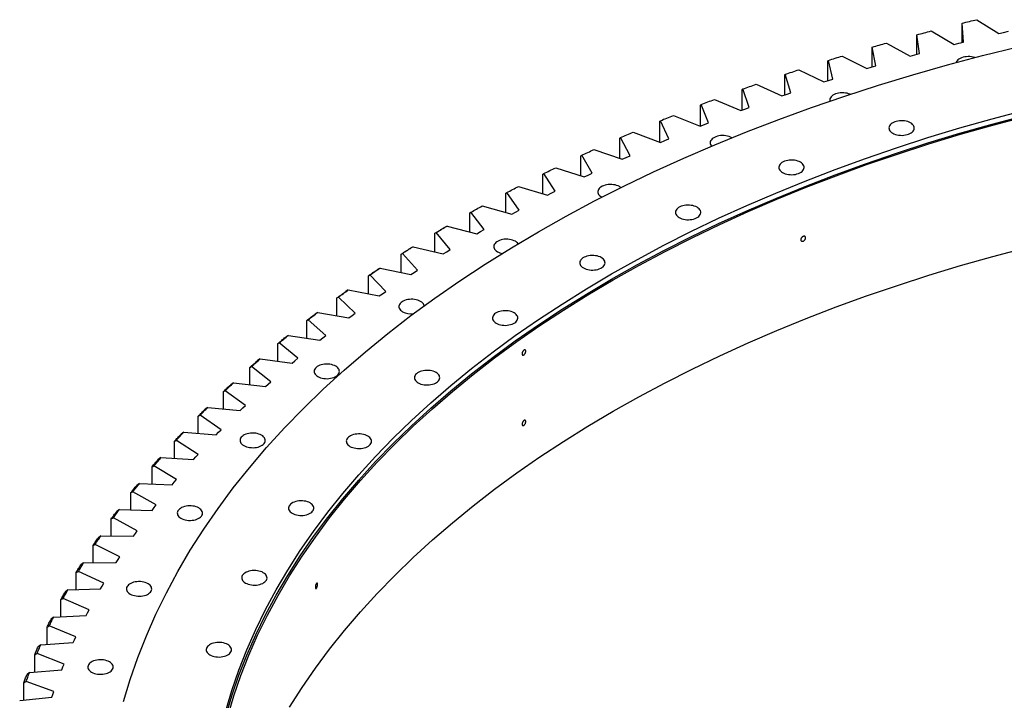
# Model space of a CAD drawing. Header units: millimetres. Extents: x -1195 to 24203, y 99347 to 119172.
# Tile 12 of 19: x 12813 to 14331, y 109501 to 110551. Entities that reach past the tile are written whole.
import ezdxf

# ---------------------------------------------------------------- set-up
doc = ezdxf.new("R2010")
doc.units = ezdxf.units.MM
doc.header["$LTSCALE"] = 100

msp = doc.modelspace()

# ---------------------------------------------------------------- linework, layer by layer
at = {"color": 7, "linetype": 'Continuous', "lineweight": 25}
for p, q in [((14288.7, 110550.8), (14323, 110529.5)), ((14266.1, 110544.6), (14266.3, 110545.4)), ((14266.1, 110515.7), (14266.1, 110544.6)), ((14268.5, 110516.3), (14266.3, 110545.4)), ((14196.2, 110526.7), (14196.5, 110527.5)), ((14196.2, 110497.4), (14196.2, 110526.7)), ((14200.3, 110498.5), (14196.5, 110527.5)), ((14218.7, 110533.4), (14254.1, 110512.7)), ((14323, 110529.5), (14330.3, 110531.2)), ((14330.3, 110531.2), (14337.7, 110532.9)), ((14127.3, 110507.6), (14127.7, 110508.4)), ((14127.3, 110477.8), (14127.3, 110507.6)), ((14133.1, 110479.5), (14127.7, 110508.4)), ((14149.6, 110514.7), (14186.1, 110494.6)), ((14254.1, 110512.7), (14261.3, 110514.5)), ((14261.3, 110514.5), (14268.5, 110516.3)), ((14081.5, 110494.7), (14119.1, 110475.4)), ((14186.1, 110494.6), (14193.2, 110496.6)), ((14193.2, 110496.6), (14200.3, 110498.5)), ((14014.5, 110473.6), (14053.2, 110454.9)), ((14059.4, 110487.3), (14060, 110488.1)), ((14059.4, 110456.9), (14059.4, 110487.3)), ((14067, 110459.3), (14060, 110488.1)), ((14119.1, 110475.4), (14126.1, 110477.5)), ((14126.1, 110477.5), (14133.1, 110479.5)), ((13992.7, 110465.8), (13993.4, 110466.6)), ((13992.7, 110434.8), (13992.7, 110465.8)), ((14001.9, 110437.9), (13993.4, 110466.6)), ((14060, 110457.1), (14067, 110459.3)), ((13927.2, 110443), (13928, 110443.9)), ((13927.2, 110411.4), (13927.2, 110443)), ((13938.1, 110415.4), (13928, 110443.9)), ((13948.8, 110451.3), (13988.4, 110433.3)), ((14053.2, 110454.9), (14060, 110457.1)), ((13988.4, 110433.3), (13995.1, 110435.6)), ((13995.1, 110435.6), (14001.9, 110437.9)), ((13862.9, 110419.2), (13863.9, 110420)), ((13862.9, 110386.8), (13862.9, 110419.2)), ((13875.4, 110391.7), (13863.9, 110420)), ((13884.2, 110427.8), (13924.8, 110410.5)), ((13924.8, 110410.5), (13931.4, 110413)), ((13931.4, 110413), (13938.1, 110415.4)), ((13821, 110403.1), (13862.4, 110386.6)), ((13800, 110394.1), (13801.1, 110395)), ((13800, 110362.1), (13800, 110394.1)), ((13814.1, 110366.9), (13801.1, 110395)), ((13862.4, 110386.6), (13868.9, 110389.2)), ((13868.9, 110389.2), (13875.4, 110391.7)), ((13738.4, 110368), (13739.6, 110368.9)), ((13738.4, 110336.6), (13738.4, 110368)), ((13754.2, 110341), (13739.6, 110368.9)), ((13759.1, 110377.3), (13801.4, 110361.6)), ((13801.4, 110361.6), (13807.8, 110364.3)), ((13807.8, 110364.3), (13814.1, 110366.9)), ((13678.3, 110340.7), (13679.6, 110341.7)), ((13678.3, 110310), (13678.3, 110340.7)), ((13695.7, 110314.1), (13679.6, 110341.7)), ((13698.6, 110350.5), (13741.8, 110335.5)), ((13741.8, 110335.5), (13748, 110338.3)), ((13748, 110338.3), (13754.2, 110341)), ((13639.6, 110322.5), (13683.6, 110308.3)), ((13619.6, 110312.4), (13621.1, 110313.4)), ((13619.6, 110282.3), (13619.6, 110312.4)), ((13638.7, 110286.1), (13621.1, 110313.4)), ((13683.6, 110308.3), (13689.6, 110311.2)), ((13689.6, 110311.2), (13695.7, 110314.1)), ((13582.1, 110293.5), (13626.8, 110280.1)), ((13562.5, 110283.1), (13564.1, 110284.1)), ((13562.5, 110253.4), (13562.5, 110283.1)), ((13583.2, 110257.1), (13564.1, 110284.1)), ((13626.8, 110280.1), (13632.7, 110283.1)), ((13632.7, 110283.1), (13638.7, 110286.1)), ((13710.2, 110277.4), (13710.9, 110277)), ((13526.3, 110263.5), (13571.7, 110250.9)), ((13507.1, 110252.7), (13508.8, 110253.7)), ((13507.1, 110223.5), (13507.1, 110252.7)), ((13529.2, 110227.1), (13508.8, 110253.7)), ((13571.7, 110250.9), (13577.4, 110254)), ((13577.4, 110254), (13583.2, 110257.1)), ((13472, 110232.5), (13468.1, 110230.3)), ((13472, 110232.5), (13518.1, 110220.7)), ((13453.2, 110221.4), (13455.1, 110222.4)), ((13453.2, 110192.6), (13453.2, 110221.4)), ((13477, 110196.2), (13455.1, 110222.4)), ((13518.1, 110220.7), (13523.6, 110223.9)), ((13523.6, 110223.9), (13529.2, 110227.1)), ((13419.5, 110200.6), (13415.5, 110198.2)), ((13419.5, 110200.6), (13466.2, 110189.6)), ((13401.1, 110189.1), (13403.1, 110190.2)), ((13401.1, 110160.7), (13401.1, 110189.1)), ((13426.4, 110164.4), (13403.1, 110190.2)), ((13466.2, 110189.6), (13471.5, 110192.9)), ((13471.5, 110192.9), (13477, 110196.2)), ((13350.8, 110155.9), (13352.9, 110157)), ((13350.8, 110127.9), (13350.8, 110155.9)), ((13377.5, 110131.6), (13352.9, 110157)), ((13368.7, 110167.7), (13364.7, 110165.3)), ((13368.7, 110167.7), (13416, 110157.6)), ((13416, 110157.6), (13421.1, 110161)), ((13421.1, 110161), (13426.4, 110164.4)), ((13319.7, 110133.9), (13315.7, 110131.4)), ((13319.7, 110133.9), (13367.5, 110124.6)), ((13367.5, 110124.6), (13372.5, 110128.1)), ((13372.5, 110128.1), (13377.5, 110131.6)), ((13302.3, 110121.8), (13304.5, 110123)), ((13302.3, 110094.1), (13302.3, 110121.8)), ((13330.5, 110098), (13304.5, 110123)), ((13272.6, 110099.3), (13268.5, 110096.7)), ((13272.6, 110099.3), (13320.8, 110090.8)), ((13320.8, 110090.8), (13325.6, 110094.4)), ((13325.6, 110094.4), (13330.5, 110098)), ((13255.6, 110086.8), (13257.9, 110088)), ((13255.6, 110059.4), (13255.6, 110086.8)), ((13285.3, 110063.6), (13257.9, 110088)), ((13227.3, 110063.8), (13223.2, 110061.2)), ((13227.3, 110063.8), (13276, 110056.2)), ((13280.6, 110059.9), (13285.3, 110063.6)), ((13210.9, 110051.1), (13213.3, 110052.3)), ((13210.9, 110023.9), (13210.9, 110051.1)), ((13241.9, 110028.4), (13213.3, 110052.3)), ((13276, 110056.2), (13280.6, 110059.9)), ((13184, 110027.5), (13179.8, 110024.8)), ((13184, 110027.5), (13233, 110020.9)), ((13233, 110020.9), (13237.5, 110024.6)), ((13237.5, 110024.6), (13241.9, 110028.4)), ((13168, 110014.5), (13170.6, 110015.8)), ((13168, 109987.5), (13168, 110014.5)), ((13200.5, 109992.4), (13170.6, 110015.8)), ((13142.6, 109990.5), (13138.4, 109987.7)), ((13142.6, 109990.5), (13192, 109984.7)), ((13192, 109984.7), (13196.2, 109988.6)), ((13196.2, 109988.6), (13200.5, 109992.4)), ((13127.2, 109977.2), (13129.9, 109978.5)), ((13127.2, 109950.4), (13127.2, 109977.2)), ((13161, 109955.7), (13129.9, 109978.5)), ((13103.3, 109952.7), (13099.1, 109949.9)), ((13103.3, 109952.7), (13153, 109947.8)), ((13153, 109947.8), (13157, 109951.8)), ((13157, 109951.8), (13161, 109955.7)), ((13088.4, 109939.2), (13091.2, 109940.6)), ((13088.4, 109912.5), (13088.4, 109939.2)), ((13123.6, 109918.3), (13091.2, 109940.6)), ((13066, 109914.3), (13061.8, 109911.4)), ((13066, 109914.3), (13115.9, 109910.3)), ((13115.9, 109910.3), (13119.7, 109914.3)), ((13119.7, 109914.3), (13123.6, 109918.3)), ((13051.7, 109900.5), (13054.6, 109901.9)), ((13051.7, 109873.9), (13051.7, 109900.5)), ((13088.1, 109880.2), (13054.6, 109901.9)), ((13030.8, 109875.2), (13026.6, 109872.2)), ((13030.8, 109875.2), (13080.9, 109872.1)), ((13080.9, 109872.1), (13084.5, 109876.2)), ((13084.5, 109876.2), (13088.1, 109880.2)), ((13017.1, 109861.1), (13020, 109862.6)), ((13017.1, 109834.7), (13017.1, 109861.1)), ((13054.8, 109841.5), (13020, 109862.6)), ((13048, 109833.3), (13051.4, 109837.4)), ((13051.4, 109837.4), (13054.8, 109841.5)), ((12984.6, 109821.2), (12987.7, 109822.7)), ((12984.6, 109794.8), (12984.6, 109821.2)), ((13023.5, 109802.3), (12987.7, 109822.7)), ((12997.7, 109835.5), (12993.5, 109832.4)), ((12997.7, 109835.5), (13048, 109833.3)), ((12966.8, 109795.2), (12962.6, 109792.1)), ((12966.8, 109795.2), (13017.2, 109793.9)), ((13017.2, 109793.9), (13020.3, 109798.1)), ((13020.3, 109798.1), (13023.5, 109802.3)), ((12954.3, 109780.7), (12957.4, 109782.3)), ((12954.3, 109754.3), (12954.3, 109780.7)), ((12994.4, 109762.5), (12957.4, 109782.3)), ((12991.4, 109758.2), (12994.4, 109762.5)), ((12938.1, 109754.4), (12933.8, 109751.2)), ((12938.1, 109754.4), (12988.5, 109754)), ((12988.5, 109754), (12991.4, 109758.2)), ((12926.2, 109739.6), (12929.4, 109741.3)), ((12926.2, 109713.2), (12926.2, 109739.6)), ((12967.4, 109722.2), (12929.4, 109741.3)), ((12962, 109713.6), (12964.6, 109717.9)), ((12964.6, 109717.9), (12967.4, 109722.2)), ((12900.3, 109698.1), (12903.6, 109699.8)), ((12942.6, 109681.4), (12903.6, 109699.8)), ((12911.6, 109713.1), (12907.3, 109709.8)), ((12911.6, 109713.1), (12962, 109713.6)), ((12900.3, 109671.7), (12900.3, 109698.1)), ((12887.3, 109671.3), (12883, 109667.9)), ((12887.3, 109671.3), (12937.6, 109672.7)), ((12937.6, 109672.7), (12940.1, 109677.1)), ((12940.1, 109677.1), (12942.6, 109681.4)), ((12876.6, 109656.2), (12880, 109657.9)), ((12876.6, 109629.7), (12876.6, 109656.2)), ((12920, 109640.2), (12880, 109657.9)), ((12917.7, 109635.8), (12920, 109640.2)), ((12865.3, 109629.1), (12861, 109625.7)), ((12865.3, 109629.1), (12915.5, 109631.5)), ((12915.5, 109631.5), (12917.7, 109635.8)), ((12855.3, 109613.8), (12858.7, 109615.6)), ((12855.3, 109587.2), (12855.3, 109613.8)), ((12899.6, 109598.6), (12858.7, 109615.6)), ((12895.6, 109589.8), (12897.6, 109594.2)), ((12897.6, 109594.2), (12899.6, 109598.6)), ((12845.5, 109586.6), (12841.3, 109583.1)), ((12845.5, 109586.6), (12895.6, 109589.8)), ((12836.2, 109571.1), (12839.7, 109572.9)), ((12836.2, 109544.4), (12836.2, 109571.1)), ((12881.5, 109556.7), (12839.7, 109572.9)), ((12828.1, 109543.7), (12878, 109547.8)), ((12878, 109547.8), (12879.7, 109552.3)), ((12879.7, 109552.3), (12881.5, 109556.7)), ((12828.1, 109543.7), (12823.9, 109540.1)), ((12819.4, 109528), (12823, 109530)), ((12819.4, 109501.2), (12819.4, 109528)), ((12865.7, 109514.5), (12823, 109530)), ((12813, 109500.5), (12862.7, 109505.5)), ((12862.7, 109505.5), (12864.1, 109510)), ((12864.1, 109510), (12865.7, 109514.5))]:
    msp.add_line(p, q, dxfattribs=at)
at = {"color": 7, "linetype": 'Continuous', "lineweight": 25, "flags": 128}
for points in [[(14266.3, 110545.4), (14269.1, 110546.1), (14271.9, 110546.8), (14274.7, 110547.4), (14277.5, 110548.1), (14280.3, 110548.8), (14283.1, 110549.5), (14285.9, 110550.1), (14288.7, 110550.8)], [(14196.5, 110527.5), (14199.3, 110528.3), (14202, 110529), (14204.8, 110529.7), (14207.6, 110530.5), (14210.3, 110531.2), (14213.1, 110531.9), (14215.9, 110532.6), (14218.7, 110533.4)], [(12973.3, 109499), (12983.4, 109532.9), (12995.1, 109566.7), (13008.3, 109600.3), (13023, 109633.7), (13039.2, 109666.9), (13056.9, 109699.8), (13076, 109732.4), (13096.7, 109764.8), (13118.8, 109796.8), (13142.4, 109828.4), (13167.4, 109859.7), (13193.8, 109890.6), (13221.6, 109921.1), (13250.7, 109951.2), (13281.2, 109980.8), (13313.1, 110009.9), (13346.3, 110038.6), (13380.7, 110066.7), (13416.4, 110094.3), (13453.4, 110121.4), (13491.5, 110147.9), (13530.9, 110173.8), (13571.4, 110199.1), (13613.1, 110223.8), (13655.8, 110247.8), (13699.6, 110271.2), (13744.5, 110293.9), (13790.4, 110316), (13837.3, 110337.3), (13885.1, 110357.9), (13933.9, 110377.8), (13983.5, 110396.9), (14034, 110415.3), (14085.3, 110432.9), (14137.3, 110449.8), (14190.2, 110465.8), (14243.7, 110481.1), (14297.9, 110495.5), (14352.7, 110509.1)], [(14127.7, 110508.4), (14130.5, 110509.2), (14133.2, 110510), (14135.9, 110510.8), (14138.6, 110511.6), (14141.4, 110512.4), (14144.1, 110513.1), (14146.8, 110513.9), (14149.6, 110514.7)], [(14060, 110488.1), (14062.7, 110489), (14065.4, 110489.8), (14068.1, 110490.6), (14070.7, 110491.5), (14073.4, 110492.3), (14076.1, 110493.1), (14078.8, 110493.9), (14081.5, 110494.7)], [(14285.9, 110492.4), (14285.6, 110492.5), (14283.2, 110493.1), (14280.7, 110493.6), (14278, 110493.9), (14275.4, 110493.9), (14272.7, 110493.7), (14270.2, 110493.4), (14267.7, 110492.8), (14265.4, 110492.1), (14263.2, 110491.1), (14261.4, 110490.1), (14259.7, 110488.8), (14258.4, 110487.5), (14257.5, 110486.1), (14256.9, 110484.7)], [(13993.4, 110466.6), (13996.1, 110467.5), (13998.7, 110468.4), (14001.3, 110469.2), (14004, 110470.1), (14006.6, 110471), (14009.3, 110471.9), (14011.9, 110472.7), (14014.5, 110473.6)], [(13928, 110443.9), (13930.6, 110444.8), (13933.2, 110445.8), (13935.8, 110446.7), (13938.4, 110447.6), (13941, 110448.5), (13943.6, 110449.4), (13946.2, 110450.4), (13948.8, 110451.3)], [(14093.6, 110435.7), (14093.5, 110435.8), (14091.3, 110436.6), (14088.9, 110437.3), (14086.4, 110437.7), (14083.7, 110438), (14081.1, 110438.1), (14078.4, 110437.9), (14075.8, 110437.5), (14073.4, 110437), (14071, 110436.2), (14068.9, 110435.3), (14067, 110434.2), (14065.4, 110433), (14064.1, 110431.6), (14063.2, 110430.2), (14062.5, 110428.7), (14062.3, 110427.2), (14062.3, 110425.6), (14062.4, 110425.2)], [(13863.9, 110420), (13866.4, 110421), (13869, 110422), (13871.5, 110422.9), (13874, 110423.9), (13876.6, 110424.9), (13879.1, 110425.8), (13881.7, 110426.8), (13884.2, 110427.8)], [(13130.9, 109484.6), (13140.3, 109516.1), (13151.1, 109547.6), (13163.4, 109578.8), (13177, 109609.9), (13192.1, 109640.7), (13208.5, 109671.3), (13226.4, 109701.7), (13245.6, 109731.8), (13266.2, 109761.5), (13288.1, 109791), (13311.3, 109820.1), (13335.9, 109848.8), (13361.7, 109877.2), (13388.9, 109905.1), (13417.2, 109932.7), (13446.9, 109959.8), (13477.7, 109986.4), (13509.7, 110012.6), (13543, 110038.3), (13577.3, 110063.4), (13612.8, 110088.1), (13649.4, 110112.2), (13687.1, 110135.7), (13725.8, 110158.7), (13765.6, 110181), (13806.4, 110202.8), (13848.1, 110223.9), (13890.8, 110244.4), (13934.4, 110264.2), (13978.9, 110283.4), (14024.2, 110301.9), (14070.4, 110319.7), (14117.3, 110336.8), (14165, 110353.2), (14213.4, 110368.9), (14262.6, 110383.8), (14312.4, 110398), (14362.8, 110411.4)], [(13130.9, 109476.4), (13140.3, 109508), (13151.1, 109539.4), (13163.4, 109570.7), (13177, 109601.7), (13192.1, 109632.6), (13208.5, 109663.2), (13226.4, 109693.5), (13245.6, 109723.6), (13266.2, 109753.4), (13288.1, 109782.8), (13311.3, 109811.9), (13335.9, 109840.6), (13361.7, 109869), (13388.9, 109897), (13417.2, 109924.5), (13446.9, 109951.6), (13477.7, 109978.3), (13509.7, 110004.4), (13543, 110030.1), (13577.3, 110055.3), (13612.8, 110079.9), (13649.4, 110104), (13687.1, 110127.5), (13725.8, 110150.5), (13765.6, 110172.9), (13806.4, 110194.6), (13848.1, 110215.7), (13890.8, 110236.2), (13934.4, 110256.1), (13978.9, 110275.2), (14024.2, 110293.7), (14070.4, 110311.5), (14117.3, 110328.6), (14165, 110345), (14213.4, 110360.7), (14262.6, 110375.6), (14312.4, 110389.8), (14362.8, 110403.2)], [(13133.8, 109476.1), (13143.2, 109507.7), (13154, 109539.1), (13166.3, 109570.3), (13179.9, 109601.3), (13195, 109632.1), (13211.4, 109662.6), (13229.2, 109692.9), (13248.4, 109723), (13269, 109752.7), (13290.8, 109782.1), (13314, 109811.2), (13338.6, 109839.9), (13364.4, 109868.2), (13391.5, 109896.1), (13419.8, 109923.6), (13449.4, 109950.7), (13480.2, 109977.3), (13512.2, 110003.4), (13545.3, 110029.1), (13579.7, 110054.2), (13615.1, 110078.8), (13651.7, 110102.8), (13689.3, 110126.3), (13728, 110149.3), (13767.7, 110171.6), (13808.4, 110193.3), (13850.1, 110214.4), (13892.7, 110234.9), (13936.2, 110254.7), (13980.6, 110273.8), (14025.9, 110292.3), (14072, 110310.1), (14118.9, 110327.2), (14166.5, 110343.5), (14214.9, 110359.2), (14263.9, 110374.1), (14313.7, 110388.2), (14364, 110401.6)], [(13801.1, 110395), (13803.6, 110396), (13806, 110397.1), (13808.5, 110398.1), (13811, 110399.1), (13813.5, 110400.1), (13816, 110401.1), (13818.5, 110402.1), (13821, 110403.1)], [(14159.2, 110375.7), (14161.2, 110374.7), (14163.4, 110373.9), (14165.8, 110373.2), (14168.4, 110372.7), (14171, 110372.5), (14173.6, 110372.4), (14176.3, 110372.6), (14178.9, 110373), (14181.4, 110373.5), (14183.7, 110374.3), (14185.8, 110375.2), (14187.7, 110376.3), (14189.3, 110377.5), (14190.6, 110378.8), (14191.6, 110380.3), (14192.2, 110381.8), (14192.5, 110383.3), (14192.4, 110384.8), (14191.9, 110386.3), (14191.1, 110387.8), (14190, 110389.2), (14188.5, 110390.5), (14186.8, 110391.6), (14184.8, 110392.7), (14182.5, 110393.5), (14180.1, 110394.2), (14177.6, 110394.6), (14175, 110394.9), (14172.3, 110394.9), (14169.7, 110394.8), (14167.1, 110394.4), (14164.6, 110393.8), (14162.3, 110393.1), (14160.2, 110392.2), (14158.3, 110391.1), (14156.7, 110389.9), (14155.4, 110388.5), (14154.4, 110387.1), (14153.8, 110385.6), (14153.5, 110384.1), (14153.6, 110382.5), (14154, 110381), (14154.8, 110379.6), (14156, 110378.2), (14157.4, 110376.9), (14159.2, 110375.7)], [(13739.6, 110368.9), (13742, 110370), (13744.5, 110371), (13746.9, 110372.1), (13749.3, 110373.1), (13751.8, 110374.2), (13754.2, 110375.2), (13756.6, 110376.3), (13759.1, 110377.3)], [(13911.2, 110368.7), (13911, 110368.8), (13909, 110369.8), (13906.8, 110370.6), (13904.3, 110371.3), (13901.8, 110371.8), (13899.2, 110372), (13896.5, 110372.1), (13893.9, 110371.9), (13891.3, 110371.6), (13888.8, 110371), (13886.5, 110370.2), (13884.4, 110369.3), (13882.5, 110368.2), (13880.9, 110367), (13879.6, 110365.7), (13878.6, 110364.2), (13878, 110362.7), (13877.7, 110361.2), (13877.8, 110359.7), (13878.2, 110358.2), (13879.1, 110356.7), (13879.8, 110355.7)], [(13679.6, 110341.7), (13682, 110342.8), (13684.3, 110343.9), (13686.7, 110345), (13689.1, 110346.1), (13691.5, 110347.2), (13693.8, 110348.3), (13696.2, 110349.4), (13698.6, 110350.5)], [(13621.1, 110313.4), (13623.4, 110314.5), (13625.7, 110315.7), (13628, 110316.8), (13630.3, 110318), (13632.6, 110319.1), (13635, 110320.2), (13637.3, 110321.4), (13639.6, 110322.5)], [(13989.4, 110315), (13991.4, 110314), (13993.6, 110313.2), (13996, 110312.5), (13998.5, 110312), (14001.2, 110311.8), (14003.8, 110311.7), (14006.5, 110311.9), (14009.1, 110312.2), (14011.5, 110312.8), (14013.9, 110313.6), (14016, 110314.5), (14017.9, 110315.6), (14019.5, 110316.8), (14020.8, 110318.1), (14021.7, 110319.6), (14022.4, 110321.1), (14022.6, 110322.6), (14022.6, 110324.1), (14022.1, 110325.6), (14021.3, 110327.1), (14020.2, 110328.5), (14018.7, 110329.8), (14016.9, 110330.9), (14014.9, 110331.9), (14012.7, 110332.8), (14010.3, 110333.4), (14007.8, 110333.9), (14005.2, 110334.2), (14002.5, 110334.2), (13999.8, 110334.1), (13997.3, 110333.7), (13994.8, 110333.1), (13992.5, 110332.4), (13990.3, 110331.5), (13988.5, 110330.4), (13986.9, 110329.2), (13985.5, 110327.8), (13984.6, 110326.4), (13983.9, 110324.9), (13983.7, 110323.4), (13983.8, 110321.8), (13984.2, 110320.3), (13985, 110318.8), (13986.2, 110317.5), (13987.6, 110316.2), (13989.4, 110315)], [(13564.1, 110284.1), (13566.4, 110285.3), (13568.6, 110286.4), (13570.9, 110287.6), (13573.1, 110288.8), (13575.4, 110290), (13577.6, 110291.2), (13579.9, 110292.4), (13582.1, 110293.5)], [(13740, 110291.7), (13739.5, 110292.1), (13737.8, 110293.3), (13735.8, 110294.3), (13733.5, 110295.1), (13731.1, 110295.8), (13728.6, 110296.3), (13726, 110296.5), (13723.3, 110296.6), (13720.7, 110296.4), (13718.1, 110296), (13715.6, 110295.5), (13713.3, 110294.7), (13711.2, 110293.8), (13709.3, 110292.7), (13707.7, 110291.5), (13706.4, 110290.2), (13705.4, 110288.7), (13704.8, 110287.2), (13704.5, 110285.7), (13704.6, 110284.2), (13705, 110282.7), (13705.8, 110281.2), (13707, 110279.8), (13708.4, 110278.5), (13710.2, 110277.4), (13710.2, 110277.4)], [(13508.8, 110253.7), (13511, 110255), (13513.1, 110256.2), (13515.3, 110257.4), (13517.5, 110258.6), (13519.7, 110259.9), (13521.9, 110261.1), (13524.1, 110262.3), (13526.3, 110263.5)], [(13830, 110245.5), (13832, 110244.5), (13834.2, 110243.7), (13836.6, 110243), (13839.1, 110242.6), (13841.8, 110242.3), (13844.4, 110242.2), (13847.1, 110242.4), (13849.7, 110242.8), (13852.1, 110243.3), (13854.5, 110244.1), (13856.6, 110245), (13858.5, 110246.1), (13860.1, 110247.3), (13861.4, 110248.7), (13862.3, 110250.1), (13863, 110251.6), (13863.2, 110253.1), (13863.2, 110254.6), (13862.7, 110256.2), (13861.9, 110257.6), (13860.8, 110259), (13859.3, 110260.3), (13857.5, 110261.4), (13855.5, 110262.5), (13853.3, 110263.3), (13850.9, 110264), (13848.4, 110264.4), (13845.8, 110264.7), (13843.1, 110264.7), (13840.4, 110264.6), (13837.9, 110264.2), (13835.4, 110263.7), (13833.1, 110262.9), (13830.9, 110262), (13829.1, 110260.9), (13827.5, 110259.7), (13826.1, 110258.3), (13825.2, 110256.9), (13824.5, 110255.4), (13824.3, 110253.9), (13824.4, 110252.3), (13824.8, 110250.8), (13825.6, 110249.4), (13826.8, 110248), (13828.2, 110246.7), (13830, 110245.5)], [(13455.1, 110222.4), (13457.2, 110223.7), (13459.3, 110225), (13461.4, 110226.2), (13463.5, 110227.5), (13465.7, 110228.8), (13467.8, 110230), (13469.9, 110231.3), (13472, 110232.5)], [(13453.2, 110221.4), (13455.1, 110222.5), (13456.9, 110223.6), (13458.8, 110224.7), (13460.7, 110225.8), (13462.5, 110226.9), (13464.4, 110228), (13466.3, 110229.2), (13468.1, 110230.3)], [(13403.1, 110190.2), (13405.1, 110191.5), (13407.2, 110192.8), (13409.2, 110194.1), (13411.3, 110195.4), (13413.3, 110196.7), (13415.4, 110198), (13417.4, 110199.3), (13419.5, 110200.6)], [(13581.6, 110205.2), (13580.6, 110206.4), (13579.1, 110207.7), (13577.4, 110208.9), (13575.3, 110209.9), (13573.1, 110210.7), (13570.7, 110211.4), (13568.2, 110211.8), (13565.6, 110212.1), (13562.9, 110212.2), (13560.3, 110212), (13557.7, 110211.6), (13555.2, 110211.1), (13552.9, 110210.3), (13550.7, 110209.4), (13548.9, 110208.3), (13547.3, 110207.1), (13546, 110205.7), (13545, 110204.3), (13544.3, 110202.8), (13544.1, 110201.3), (13544.2, 110199.7), (13544.6, 110198.2), (13545.4, 110196.8), (13546.6, 110195.4), (13548, 110194.1), (13549.8, 110192.9), (13549.8, 110192.9)], [(13229.2, 109490.4), (13248.4, 109520.5), (13269, 109550.2), (13290.8, 109579.6), (13314, 109608.7), (13338.6, 109637.4), (13364.4, 109665.7), (13391.5, 109693.6), (13419.8, 109721.1), (13449.4, 109748.2), (13480.2, 109774.8), (13512.2, 109800.9), (13545.3, 109826.6), (13579.7, 109851.7), (13615.1, 109876.3), (13651.7, 109900.3), (13689.3, 109923.8), (13728, 109946.8), (13767.7, 109969.1), (13808.4, 109990.8), (13850.1, 110011.9), (13892.7, 110032.4), (13936.2, 110052.2), (13980.6, 110071.3), (14025.9, 110089.8), (14072, 110107.6), (14118.9, 110124.7), (14166.5, 110141), (14214.9, 110156.7), (14263.9, 110171.6), (14313.7, 110185.7), (14364, 110199.1)], [(13401.1, 110189.1), (13402.9, 110190.2), (13404.7, 110191.4), (13406.5, 110192.5), (13408.3, 110193.7), (13410.1, 110194.8), (13411.9, 110196), (13413.7, 110197.1), (13415.5, 110198.2)], [(13682.4, 110167.8), (13684.4, 110166.8), (13686.6, 110166), (13689, 110165.3), (13691.5, 110164.9), (13694.2, 110164.6), (13696.8, 110164.6), (13699.5, 110164.7), (13702, 110165.1), (13704.5, 110165.6), (13706.8, 110166.4), (13709, 110167.3), (13710.8, 110168.4), (13712.5, 110169.6), (13713.8, 110171), (13714.7, 110172.4), (13715.4, 110173.9), (13715.6, 110175.4), (13715.5, 110177), (13715.1, 110178.5), (13714.3, 110179.9), (13713.1, 110181.3), (13711.7, 110182.6), (13709.9, 110183.8), (13707.9, 110184.8), (13705.7, 110185.6), (13703.3, 110186.3), (13700.8, 110186.7), (13698.1, 110187), (13695.5, 110187.1), (13692.8, 110186.9), (13690.2, 110186.5), (13687.8, 110186), (13685.5, 110185.2), (13683.3, 110184.3), (13681.4, 110183.2), (13679.8, 110182), (13678.5, 110180.6), (13677.6, 110179.2), (13676.9, 110177.7), (13676.7, 110176.2), (13676.7, 110174.7), (13677.2, 110173.1), (13678, 110171.7), (13679.1, 110170.3), (13680.6, 110169), (13682.4, 110167.8)], [(13350.8, 110155.9), (13352.5, 110157.1), (13354.3, 110158.2), (13356, 110159.4), (13357.7, 110160.6), (13359.5, 110161.8), (13361.2, 110162.9), (13363, 110164.1), (13364.7, 110165.3)], [(13352.9, 110157), (13354.9, 110158.3), (13356.8, 110159.7), (13358.8, 110161), (13360.8, 110162.4), (13362.8, 110163.7), (13364.7, 110165), (13366.7, 110166.4), (13368.7, 110167.7)], [(13302.3, 110121.8), (13303.9, 110123), (13305.6, 110124.2), (13307.3, 110125.4), (13309, 110126.6), (13310.6, 110127.8), (13312.3, 110129), (13314, 110130.2), (13315.7, 110131.4)], [(13304.5, 110123), (13306.4, 110124.3), (13308.3, 110125.7), (13310.2, 110127.1), (13312.1, 110128.4), (13314, 110129.8), (13315.9, 110131.2), (13317.8, 110132.5), (13319.7, 110133.9)], [(13436.7, 110109.4), (13436.7, 110109.4), (13436.3, 110111), (13435.5, 110112.4), (13434.3, 110113.8), (13432.9, 110115.1), (13431.1, 110116.3), (13429.1, 110117.3), (13426.9, 110118.1), (13424.5, 110118.8), (13421.9, 110119.2), (13419.3, 110119.5), (13416.7, 110119.5), (13414, 110119.4), (13411.4, 110119), (13409, 110118.5), (13406.6, 110117.7), (13404.5, 110116.8), (13402.6, 110115.7), (13401, 110114.5), (13399.7, 110113.1), (13398.7, 110111.7), (13398.1, 110110.2), (13397.8, 110108.7), (13397.9, 110107.1), (13398.4, 110105.6), (13399.2, 110104.2), (13400.3, 110102.8), (13401.8, 110101.5), (13403.5, 110100.3), (13403.5, 110100.3)], [(13255.6, 110086.8), (13257.2, 110088.1), (13258.8, 110089.3), (13260.4, 110090.6), (13262, 110091.8), (13263.6, 110093), (13265.2, 110094.2), (13266.9, 110095.5), (13268.5, 110096.7)], [(13257.9, 110088), (13259.7, 110089.4), (13261.6, 110090.9), (13263.4, 110092.3), (13265.2, 110093.7), (13267.1, 110095.1), (13268.9, 110096.5), (13270.7, 110097.9), (13272.6, 110099.3)], [(13547.8, 110082.6), (13549.8, 110081.6), (13552, 110080.8), (13554.4, 110080.1), (13557, 110079.7), (13559.6, 110079.4), (13562.2, 110079.3), (13564.9, 110079.5), (13567.5, 110079.9), (13570, 110080.4), (13572.3, 110081.2), (13574.4, 110082.1), (13576.3, 110083.2), (13577.9, 110084.4), (13579.2, 110085.8), (13580.2, 110087.2), (13580.8, 110088.7), (13581.1, 110090.2), (13581, 110091.7), (13580.5, 110093.3), (13579.7, 110094.7), (13578.6, 110096.1), (13577.1, 110097.4), (13575.4, 110098.6), (13573.4, 110099.6), (13571.1, 110100.4), (13568.7, 110101.1), (13566.2, 110101.5), (13563.6, 110101.8), (13560.9, 110101.8), (13558.3, 110101.7), (13555.7, 110101.3), (13553.2, 110100.8), (13550.9, 110100), (13548.8, 110099.1), (13546.9, 110098), (13545.3, 110096.8), (13544, 110095.4), (13543, 110094), (13542.4, 110092.5), (13542.1, 110091), (13542.2, 110089.4), (13542.6, 110087.9), (13543.4, 110086.5), (13544.6, 110085.1), (13546, 110083.8), (13547.8, 110082.6)], [(13213.3, 110052.3), (13215, 110053.7), (13216.8, 110055.2), (13218.5, 110056.6), (13220.3, 110058.1), (13222, 110059.5), (13223.8, 110060.9), (13225.5, 110062.4), (13227.3, 110063.8)], [(13210.9, 110051.1), (13212.4, 110052.3), (13213.9, 110053.6), (13215.5, 110054.9), (13217, 110056.1), (13218.5, 110057.4), (13220.1, 110058.6), (13221.6, 110059.9), (13223.2, 110061.2)], [(13168, 110014.5), (13169.5, 110015.8), (13171, 110017.1), (13172.4, 110018.4), (13173.9, 110019.7), (13175.4, 110021), (13176.9, 110022.2), (13178.3, 110023.5), (13179.8, 110024.8)], [(13170.6, 110015.8), (13172.2, 110017.3), (13173.9, 110018.7), (13175.6, 110020.2), (13177.3, 110021.7), (13178.9, 110023.1), (13180.6, 110024.6), (13182.3, 110026.1), (13184, 110027.5)], [(13272.7, 110000.3), (13274.7, 109999.3), (13277, 109998.5), (13279.4, 109997.8), (13281.9, 109997.4), (13284.5, 109997.1), (13287.2, 109997), (13289.8, 109997.2), (13292.4, 109997.6), (13294.9, 109998.1), (13297.2, 109998.9), (13299.3, 109999.8), (13301.2, 110000.9), (13302.8, 110002.1), (13304.1, 110003.5), (13305.1, 110004.9), (13305.7, 110006.4), (13306, 110007.9), (13305.9, 110009.5), (13305.5, 110011), (13304.7, 110012.4), (13303.5, 110013.8), (13302.1, 110015.1), (13300.3, 110016.3), (13298.3, 110017.3), (13296.1, 110018.1), (13293.7, 110018.8), (13291.1, 110019.2), (13288.5, 110019.5), (13285.9, 110019.6), (13283.2, 110019.4), (13280.6, 110019), (13278.1, 110018.5), (13275.8, 110017.7), (13273.7, 110016.8), (13271.8, 110015.7), (13270.2, 110014.5), (13268.9, 110013.1), (13267.9, 110011.7), (13267.3, 110010.2), (13267, 110008.7), (13267.1, 110007.1), (13267.6, 110005.6), (13268.4, 110004.2), (13269.5, 110002.8), (13271, 110001.5), (13272.7, 110000.3)], [(13427.4, 109990.6), (13429.4, 109989.6), (13431.7, 109988.8), (13434.1, 109988.1), (13436.6, 109987.6), (13439.2, 109987.4), (13441.9, 109987.3), (13444.5, 109987.5), (13447.1, 109987.8), (13449.6, 109988.4), (13451.9, 109989.2), (13454, 109990.1), (13455.9, 109991.2), (13457.5, 109992.4), (13458.8, 109993.7), (13459.8, 109995.2), (13460.4, 109996.7), (13460.7, 109998.2), (13460.6, 109999.7), (13460.2, 110001.2), (13459.3, 110002.7), (13458.2, 110004.1), (13456.7, 110005.4), (13455, 110006.5), (13453, 110007.5), (13450.8, 110008.4), (13448.4, 110009), (13445.8, 110009.5), (13443.2, 110009.8), (13440.5, 110009.8), (13437.9, 110009.7), (13435.3, 110009.3), (13432.8, 110008.7), (13430.5, 110008), (13428.4, 110007.1), (13426.5, 110006), (13424.9, 110004.7), (13423.6, 110003.4), (13422.6, 110002), (13422, 110000.5), (13421.7, 109999), (13421.8, 109997.4), (13422.3, 109995.9), (13423.1, 109994.4), (13424.2, 109993.1), (13425.7, 109991.8), (13427.4, 109990.6)], [(13127.2, 109977.2), (13128.6, 109978.5), (13130, 109979.8), (13131.4, 109981.2), (13132.8, 109982.5), (13134.2, 109983.8), (13135.6, 109985.1), (13137, 109986.4), (13138.4, 109987.7)], [(13129.9, 109978.5), (13131.5, 109980), (13133, 109981.5), (13134.6, 109983), (13136.2, 109984.5), (13137.8, 109986), (13139.4, 109987.5), (13141, 109989), (13142.6, 109990.5)], [(13088.4, 109939.2), (13089.8, 109940.5), (13091.1, 109941.9), (13092.4, 109943.2), (13093.7, 109944.5), (13095.1, 109945.9), (13096.4, 109947.2), (13097.7, 109948.6), (13099.1, 109949.9)], [(13091.2, 109940.6), (13092.7, 109942.1), (13094.2, 109943.6), (13095.7, 109945.1), (13097.2, 109946.7), (13098.7, 109948.2), (13100.2, 109949.7), (13101.8, 109951.2), (13103.3, 109952.7)], [(13054.6, 109901.9), (13056, 109903.5), (13057.4, 109905), (13058.8, 109906.6), (13060.3, 109908.1), (13061.7, 109909.7), (13063.1, 109911.2), (13064.6, 109912.8), (13066, 109914.3)], [(13158.5, 109893.8), (13160.5, 109892.8), (13162.7, 109891.9), (13165.1, 109891.3), (13167.6, 109890.8), (13170.3, 109890.6), (13172.9, 109890.5), (13175.6, 109890.7), (13178.2, 109891), (13180.6, 109891.6), (13182.9, 109892.3), (13185.1, 109893.3), (13186.9, 109894.4), (13188.6, 109895.6), (13189.9, 109896.9), (13190.8, 109898.4), (13191.5, 109899.8), (13191.7, 109901.4), (13191.7, 109902.9), (13191.2, 109904.4), (13190.4, 109905.9), (13189.2, 109907.3), (13187.8, 109908.6), (13186, 109909.7), (13184, 109910.7), (13181.8, 109911.6), (13179.4, 109912.2), (13176.9, 109912.7), (13174.2, 109913), (13171.6, 109913), (13168.9, 109912.9), (13166.4, 109912.5), (13163.9, 109911.9), (13161.6, 109911.2), (13159.4, 109910.2), (13157.6, 109909.2), (13155.9, 109907.9), (13154.6, 109906.6), (13153.7, 109905.2), (13153, 109903.7), (13152.8, 109902.1), (13152.9, 109900.6), (13153.3, 109899.1), (13154.1, 109897.6), (13155.3, 109896.2), (13156.7, 109895), (13158.5, 109893.8)], [(13322.3, 109892.6), (13324.3, 109891.6), (13326.5, 109890.7), (13328.9, 109890.1), (13331.4, 109889.6), (13334.1, 109889.3), (13336.7, 109889.3), (13339.4, 109889.4), (13342, 109889.8), (13344.4, 109890.4), (13346.8, 109891.1), (13348.9, 109892), (13350.8, 109893.1), (13352.4, 109894.4), (13353.7, 109895.7), (13354.6, 109897.1), (13355.3, 109898.6), (13355.5, 109900.1), (13355.5, 109901.7), (13355, 109903.2), (13354.2, 109904.7), (13353.1, 109906.1), (13351.6, 109907.3), (13349.8, 109908.5), (13347.8, 109909.5), (13345.6, 109910.3), (13343.2, 109911), (13340.7, 109911.5), (13338.1, 109911.7), (13335.4, 109911.8), (13332.7, 109911.6), (13330.2, 109911.3), (13327.7, 109910.7), (13325.4, 109909.9), (13323.2, 109909), (13321.4, 109907.9), (13319.8, 109906.7), (13318.4, 109905.4), (13317.5, 109903.9), (13316.8, 109902.4), (13316.6, 109900.9), (13316.7, 109899.4), (13317.1, 109897.9), (13317.9, 109896.4), (13319.1, 109895), (13320.5, 109893.7), (13322.3, 109892.6)], [(13051.7, 109900.5), (13053, 109901.8), (13054.2, 109903.2), (13055.5, 109904.6), (13056.7, 109905.9), (13058, 109907.3), (13059.3, 109908.7), (13060.5, 109910), (13061.8, 109911.4)], [(13017.1, 109861.1), (13018.3, 109862.5), (13019.5, 109863.9), (13020.6, 109865.3), (13021.8, 109866.7), (13023, 109868.1), (13024.2, 109869.4), (13025.4, 109870.8), (13026.6, 109872.2)], [(13020, 109862.6), (13021.4, 109864.2), (13022.7, 109865.8), (13024.1, 109867.3), (13025.4, 109868.9), (13026.8, 109870.5), (13028.1, 109872.1), (13029.5, 109873.6), (13030.8, 109875.2)], [(12984.6, 109821.2), (12985.7, 109822.6), (12986.8, 109824), (12987.9, 109825.4), (12989, 109826.8), (12990.1, 109828.2), (12991.3, 109829.6), (12992.4, 109831), (12993.5, 109832.4)], [(12987.7, 109822.7), (12988.9, 109824.3), (12990.2, 109825.9), (12991.4, 109827.5), (12992.7, 109829.1), (12993.9, 109830.7), (12995.2, 109832.3), (12996.5, 109833.9), (12997.7, 109835.5)], [(13233.2, 109789.4), (13235.2, 109788.3), (13237.5, 109787.5), (13239.9, 109786.8), (13242.4, 109786.4), (13245, 109786.1), (13247.7, 109786.1), (13250.3, 109786.2), (13252.9, 109786.6), (13255.4, 109787.1), (13257.7, 109787.9), (13259.8, 109788.8), (13261.7, 109789.9), (13263.3, 109791.1), (13264.6, 109792.5), (13265.6, 109793.9), (13266.2, 109795.4), (13266.5, 109796.9), (13266.4, 109798.5), (13266, 109800), (13265.2, 109801.4), (13264, 109802.8), (13262.6, 109804.1), (13260.8, 109805.3), (13258.8, 109806.3), (13256.6, 109807.1), (13254.2, 109807.8), (13251.6, 109808.2), (13249, 109808.5), (13246.4, 109808.6), (13243.7, 109808.4), (13241.1, 109808), (13238.6, 109807.5), (13236.3, 109806.7), (13234.2, 109805.8), (13232.3, 109804.7), (13230.7, 109803.5), (13229.4, 109802.1), (13228.4, 109800.7), (13227.8, 109799.2), (13227.5, 109797.7), (13227.6, 109796.2), (13228.1, 109794.6), (13228.9, 109793.2), (13230, 109791.8), (13231.5, 109790.5), (13233.2, 109789.4)], [(12954.3, 109780.7), (12955.3, 109782.1), (12956.4, 109783.5), (12957.4, 109785), (12958.4, 109786.4), (12959.4, 109787.8), (12960.5, 109789.2), (12961.5, 109790.6), (12962.6, 109792.1)], [(12957.4, 109782.3), (12958.6, 109783.9), (12959.8, 109785.5), (12960.9, 109787.1), (12962.1, 109788.8), (12963.3, 109790.4), (12964.5, 109792), (12965.6, 109793.6), (12966.8, 109795.2)], [(13061.7, 109781.6), (13063.7, 109780.6), (13065.9, 109779.8), (13068.3, 109779.1), (13070.9, 109778.7), (13073.5, 109778.4), (13076.2, 109778.3), (13078.8, 109778.5), (13081.4, 109778.9), (13083.9, 109779.4), (13086.2, 109780.2), (13088.3, 109781.1), (13090.2, 109782.2), (13091.8, 109783.4), (13093.1, 109784.8), (13094.1, 109786.2), (13094.7, 109787.7), (13095, 109789.2), (13094.9, 109790.7), (13094.4, 109792.3), (13093.6, 109793.7), (13092.5, 109795.1), (13091, 109796.4), (13089.3, 109797.6), (13087.3, 109798.6), (13085.1, 109799.4), (13082.7, 109800.1), (13080.1, 109800.5), (13077.5, 109800.8), (13074.8, 109800.8), (13072.2, 109800.7), (13069.6, 109800.3), (13067.1, 109799.8), (13064.8, 109799), (13062.7, 109798.1), (13060.8, 109797), (13059.2, 109795.8), (13057.9, 109794.4), (13056.9, 109793), (13056.3, 109791.5), (13056, 109790), (13056.1, 109788.4), (13056.6, 109786.9), (13057.4, 109785.5), (13058.5, 109784.1), (13060, 109782.8), (13061.7, 109781.6)], [(12926.2, 109739.6), (12927.1, 109741.1), (12928.1, 109742.5), (12929, 109744), (12930, 109745.4), (12930.9, 109746.9), (12931.9, 109748.3), (12932.9, 109749.7), (12933.8, 109751.2)], [(12929.4, 109741.3), (12930.5, 109742.9), (12931.6, 109744.6), (12932.6, 109746.2), (12933.7, 109747.9), (12934.8, 109749.5), (12935.9, 109751.1), (12937, 109752.8), (12938.1, 109754.4)], [(12900.3, 109698.1), (12901.2, 109699.6), (12902, 109701), (12902.9, 109702.5), (12903.8, 109704), (12904.7, 109705.4), (12905.5, 109706.9), (12906.4, 109708.3), (12907.3, 109709.8)], [(12903.6, 109699.8), (12904.6, 109701.5), (12905.6, 109703.1), (12906.6, 109704.8), (12907.6, 109706.5), (12908.6, 109708.1), (12909.6, 109709.8), (12910.6, 109711.4), (12911.6, 109713.1)], [(13161.1, 109681.8), (13163.1, 109680.8), (13165.3, 109680), (13167.7, 109679.3), (13170.3, 109678.9), (13172.9, 109678.6), (13175.5, 109678.5), (13178.2, 109678.7), (13180.8, 109679.1), (13183.2, 109679.6), (13185.6, 109680.4), (13187.7, 109681.3), (13189.6, 109682.4), (13191.2, 109683.6), (13192.5, 109685), (13193.5, 109686.4), (13194.1, 109687.9), (13194.4, 109689.4), (13194.3, 109690.9), (13193.8, 109692.5), (13193, 109693.9), (13191.9, 109695.3), (13190.4, 109696.6), (13188.7, 109697.7), (13186.7, 109698.8), (13184.4, 109699.6), (13182, 109700.3), (13179.5, 109700.7), (13176.9, 109701), (13174.2, 109701), (13171.6, 109700.9), (13169, 109700.5), (13166.5, 109700), (13164.2, 109699.2), (13162.1, 109698.3), (13160.2, 109697.2), (13158.6, 109696), (13157.3, 109694.6), (13156.3, 109693.2), (13155.7, 109691.7), (13155.4, 109690.2), (13155.5, 109688.6), (13155.9, 109687.1), (13156.7, 109685.7), (13157.9, 109684.3), (13159.3, 109683), (13161.1, 109681.8)], [(12983.3, 109664.8), (12985.3, 109663.8), (12987.5, 109662.9), (12989.9, 109662.3), (12992.5, 109661.8), (12995.1, 109661.5), (12997.8, 109661.5), (13000.4, 109661.7), (13003, 109662), (13005.5, 109662.6), (13007.8, 109663.3), (13009.9, 109664.3), (13011.8, 109665.3), (13013.4, 109666.6), (13014.7, 109667.9), (13015.7, 109669.3), (13016.3, 109670.8), (13016.6, 109672.4), (13016.5, 109673.9), (13016, 109675.4), (13015.2, 109676.9), (13014.1, 109678.3), (13012.6, 109679.5), (13010.9, 109680.7), (13008.9, 109681.7), (13006.6, 109682.6), (13004.2, 109683.2), (13001.7, 109683.7), (12999.1, 109683.9), (12996.4, 109684), (12993.8, 109683.8), (12991.2, 109683.5), (12988.7, 109682.9), (12986.4, 109682.2), (12984.3, 109681.2), (12982.4, 109680.1), (12980.8, 109678.9), (12979.5, 109677.6), (12978.5, 109676.2), (12977.9, 109674.7), (12977.6, 109673.1), (12977.7, 109671.6), (12978.1, 109670.1), (12978.9, 109668.6), (12980.1, 109667.2), (12981.5, 109665.9), (12983.3, 109664.8)], [(12880, 109657.9), (12880.9, 109659.6), (12881.8, 109661.3), (12882.7, 109663), (12883.6, 109664.6), (12884.5, 109666.3), (12885.5, 109668), (12886.4, 109669.7), (12887.3, 109671.3)], [(12876.6, 109656.2), (12877.4, 109657.6), (12878.2, 109659.1), (12879, 109660.6), (12879.8, 109662.1), (12880.6, 109663.5), (12881.4, 109665), (12882.2, 109666.5), (12883, 109667.9)], [(12855.3, 109613.8), (12856, 109615.3), (12856.7, 109616.8), (12857.4, 109618.3), (12858.1, 109619.7), (12858.8, 109621.2), (12859.6, 109622.7), (12860.3, 109624.2), (12861, 109625.7)], [(12858.7, 109615.6), (12859.5, 109617.3), (12860.4, 109619), (12861.2, 109620.7), (12862, 109622.4), (12862.8, 109624.1), (12863.6, 109625.8), (12864.5, 109627.5), (12865.3, 109629.1)], [(12836.2, 109571.1), (12836.8, 109572.6), (12837.5, 109574.1), (12838.1, 109575.6), (12838.7, 109577.1), (12839.4, 109578.6), (12840, 109580.1), (12840.7, 109581.6), (12841.3, 109583.1)], [(12839.7, 109572.9), (12840.4, 109574.7), (12841.2, 109576.4), (12841.9, 109578.1), (12842.6, 109579.8), (12843.3, 109581.5), (12844.1, 109583.2), (12844.8, 109584.9), (12845.5, 109586.6)], [(13106.4, 109570.9), (13108.4, 109569.9), (13110.6, 109569.1), (13113.1, 109568.4), (13115.6, 109567.9), (13118.2, 109567.7), (13120.9, 109567.6), (13123.5, 109567.8), (13126.1, 109568.2), (13128.6, 109568.7), (13130.9, 109569.5), (13133, 109570.4), (13134.9, 109571.5), (13136.5, 109572.7), (13137.8, 109574), (13138.8, 109575.5), (13139.4, 109577), (13139.7, 109578.5), (13139.6, 109580), (13139.2, 109581.5), (13138.3, 109583), (13137.2, 109584.4), (13135.7, 109585.7), (13134, 109586.8), (13132, 109587.9), (13129.8, 109588.7), (13127.4, 109589.4), (13124.8, 109589.8), (13122.2, 109590.1), (13119.5, 109590.1), (13116.9, 109590), (13114.3, 109589.6), (13111.8, 109589), (13109.5, 109588.3), (13107.4, 109587.4), (13105.5, 109586.3), (13103.9, 109585.1), (13102.6, 109583.7), (13101.6, 109582.3), (13101, 109580.8), (13100.7, 109579.3), (13100.8, 109577.7), (13101.3, 109576.2), (13102.1, 109574.8), (13103.2, 109573.4), (13104.7, 109572.1), (13106.4, 109570.9)], [(12923.9, 109544.3), (12925.9, 109543.3), (12928.1, 109542.4), (12930.5, 109541.7), (12933.1, 109541.3), (12935.7, 109541), (12938.4, 109541), (12941, 109541.1), (12943.6, 109541.5), (12946.1, 109542.1), (12948.4, 109542.8), (12950.5, 109543.7), (12952.4, 109544.8), (12954, 109546), (12955.3, 109547.4), (12956.3, 109548.8), (12956.9, 109550.3), (12957.2, 109551.8), (12957.1, 109553.4), (12956.6, 109554.9), (12955.8, 109556.4), (12954.7, 109557.7), (12953.2, 109559), (12951.5, 109560.2), (12949.5, 109561.2), (12947.2, 109562), (12944.8, 109562.7), (12942.3, 109563.2), (12939.7, 109563.4), (12937, 109563.5), (12934.4, 109563.3), (12931.8, 109563), (12929.3, 109562.4), (12927, 109561.6), (12924.9, 109560.7), (12923, 109559.6), (12921.4, 109558.4), (12920.1, 109557.1), (12919.1, 109555.6), (12918.5, 109554.1), (12918.2, 109552.6), (12918.3, 109551.1), (12918.7, 109549.6), (12919.5, 109548.1), (12920.7, 109546.7), (12922.1, 109545.4), (12923.9, 109544.3)], [(12819.4, 109528), (12820, 109529.5), (12820.5, 109531), (12821.1, 109532.5), (12821.6, 109534), (12822.2, 109535.6), (12822.8, 109537.1), (12823.3, 109538.6), (12823.9, 109540.1)], [(12823, 109530), (12823.7, 109531.7), (12824.3, 109533.4), (12824.9, 109535.1), (12825.5, 109536.8), (12826.2, 109538.5), (12826.8, 109540.3), (12827.5, 109542), (12828.1, 109543.7)]]:
    msp.add_lwpolyline(points, dxfattribs=at)
at = {"color": 7, "linetype": 'Continuous', "lineweight": 25}
for centre, radius, start, end in [((13561.8, 110214.7), 24.9, 241.0251, 258.9936), ((13417.2, 110126.7), 29.7, 242.6139, 275.8125)]:
    msp.add_arc(centre, radius, start, end, dxfattribs=at)
for points in [[(14024.9, 110214.3), (14024.9, 110214.1), (14024.9, 110213.9), (14024.8, 110213.4), (14024.7, 110213.1), (14024.5, 110212.6), (14024.4, 110212.3), (14024.1, 110211.8), (14024, 110211.6), (14023.6, 110211.1), (14023.5, 110210.9), (14023.1, 110210.4), (14022.8, 110210.2), (14022.4, 110209.9), (14022.2, 110209.7), (14021.7, 110209.4), (14021.4, 110209.3), (14021, 110209.1), (14020.7, 110209), (14020.2, 110208.9), (14020, 110208.9), (14019.6, 110208.9), (14019.3, 110208.9), (14018.9, 110209), (14018.8, 110209.1), (14018.4, 110209.3), (14018.3, 110209.5), (14018, 110209.7), (14017.9, 110209.9), (14017.7, 110210.3), (14017.6, 110210.5), (14017.5, 110210.9), (14017.5, 110211.2), (14017.5, 110211.6), (14017.5, 110211.9), (14017.6, 110212.4), (14017.7, 110212.7), (14017.9, 110213.2), (14018, 110213.4), (14018.3, 110213.9), (14018.4, 110214.2), (14018.8, 110214.7), (14018.9, 110214.9), (14019.3, 110215.3), (14019.6, 110215.5), (14020, 110215.9), (14020.2, 110216), (14020.7, 110216.3), (14021, 110216.4), (14021.4, 110216.6), (14021.7, 110216.7), (14022.2, 110216.8), (14022.4, 110216.8), (14022.8, 110216.8), (14023.1, 110216.8), (14023.5, 110216.7), (14023.6, 110216.6), (14024, 110216.4), (14024.1, 110216.3), (14024.4, 110216), (14024.5, 110215.8), (14024.7, 110215.5), (14024.8, 110215.3), (14024.9, 110214.8), (14024.9, 110214.6), (14024.9, 110214.3)], [(13593.4, 110039.4), (13593.4, 110039.1), (13593.4, 110038.9), (13593.3, 110038.4), (13593.3, 110038.1), (13593.1, 110037.5), (13593, 110037.3), (13592.8, 110036.7), (13592.7, 110036.5), (13592.4, 110035.9), (13592.3, 110035.7), (13592, 110035.2), (13591.8, 110035), (13591.5, 110034.5), (13591.3, 110034.3), (13590.9, 110034), (13590.7, 110033.8), (13590.3, 110033.6), (13590.2, 110033.5), (13589.8, 110033.3), (13589.6, 110033.2), (13589.3, 110033.2), (13589.1, 110033.2), (13588.8, 110033.2), (13588.6, 110033.3), (13588.4, 110033.4), (13588.3, 110033.5), (13588.1, 110033.8), (13588, 110033.9), (13587.8, 110034.3), (13587.8, 110034.5), (13587.7, 110034.9), (13587.7, 110035.1), (13587.7, 110035.6), (13587.7, 110035.9), (13587.8, 110036.4), (13587.8, 110036.7), (13588, 110037.2), (13588.1, 110037.5), (13588.3, 110038), (13588.4, 110038.3), (13588.6, 110038.8), (13588.8, 110039.1), (13589.1, 110039.6), (13589.3, 110039.8), (13589.6, 110040.2), (13589.8, 110040.4), (13590.2, 110040.8), (13590.3, 110040.9), (13590.7, 110041.2), (13590.9, 110041.3), (13591.3, 110041.5), (13591.5, 110041.5), (13591.8, 110041.6), (13592, 110041.6), (13592.3, 110041.5), (13592.4, 110041.5), (13592.7, 110041.3), (13592.8, 110041.2), (13593, 110041), (13593.1, 110040.8), (13593.2, 110040.5), (13593.3, 110040.3), (13593.4, 110039.8), (13593.4, 110039.6), (13593.4, 110039.4)], [(13593.4, 109930.8), (13593.4, 109930.5), (13593.4, 109930.3), (13593.3, 109929.8), (13593.3, 109929.5), (13593.1, 109928.9), (13593, 109928.7), (13592.8, 109928.1), (13592.7, 109927.9), (13592.4, 109927.3), (13592.3, 109927.1), (13592, 109926.6), (13591.8, 109926.4), (13591.5, 109925.9), (13591.3, 109925.7), (13590.9, 109925.4), (13590.7, 109925.2), (13590.3, 109925), (13590.2, 109924.9), (13589.8, 109924.7), (13589.6, 109924.6), (13589.3, 109924.6), (13589.1, 109924.6), (13588.8, 109924.6), (13588.6, 109924.7), (13588.4, 109924.8), (13588.3, 109924.9), (13588.1, 109925.2), (13588, 109925.3), (13587.8, 109925.7), (13587.8, 109925.9), (13587.7, 109926.3), (13587.7, 109926.5), (13587.7, 109927), (13587.7, 109927.3), (13587.8, 109927.8), (13587.8, 109928.1), (13588, 109928.6), (13588.1, 109928.9), (13588.3, 109929.4), (13588.4, 109929.7), (13588.6, 109930.2), (13588.8, 109930.5), (13589.1, 109931), (13589.3, 109931.2), (13589.6, 109931.6), (13589.8, 109931.8), (13590.2, 109932.2), (13590.3, 109932.3), (13590.7, 109932.6), (13590.9, 109932.7), (13591.3, 109932.9), (13591.5, 109932.9), (13591.8, 109933), (13592, 109933), (13592.3, 109932.9), (13592.4, 109932.9), (13592.7, 109932.7), (13592.8, 109932.6), (13593, 109932.4), (13593.1, 109932.2), (13593.2, 109931.9), (13593.3, 109931.7), (13593.4, 109931.2), (13593.4, 109931), (13593.4, 109930.8)], [(13272.4, 109679.8), (13272.4, 109679.6), (13272.4, 109679.4), (13272.3, 109678.8), (13272.3, 109678.5), (13272.2, 109678), (13272.1, 109677.7), (13272, 109677.1), (13271.9, 109676.8), (13271.8, 109676.3), (13271.7, 109676), (13271.5, 109675.5), (13271.4, 109675.2), (13271.2, 109674.7), (13271.1, 109674.5), (13270.9, 109674.1), (13270.7, 109673.9), (13270.5, 109673.6), (13270.4, 109673.5), (13270.2, 109673.3), (13270.1, 109673.2), (13269.9, 109673.1), (13269.8, 109673.1), (13269.6, 109673.1), (13269.5, 109673.1), (13269.3, 109673.2), (13269.3, 109673.3), (13269.1, 109673.5), (13269.1, 109673.7), (13269, 109674), (13269, 109674.2), (13268.9, 109674.6), (13268.9, 109674.8), (13268.9, 109675.3), (13268.9, 109675.5), (13269, 109676.1), (13269, 109676.4), (13269.1, 109676.9), (13269.1, 109677.2), (13269.3, 109677.8), (13269.3, 109678.1), (13269.5, 109678.6), (13269.6, 109678.9), (13269.8, 109679.4), (13269.9, 109679.7), (13270.1, 109680.2), (13270.2, 109680.4), (13270.4, 109680.8), (13270.5, 109681), (13270.7, 109681.3), (13270.9, 109681.4), (13271.1, 109681.6), (13271.2, 109681.7), (13271.4, 109681.8), (13271.5, 109681.8), (13271.7, 109681.8), (13271.8, 109681.8), (13271.9, 109681.7), (13272, 109681.6), (13272.1, 109681.4), (13272.2, 109681.2), (13272.3, 109680.9), (13272.3, 109680.7), (13272.4, 109680.3), (13272.4, 109680.1), (13272.4, 109679.8)]]:
    msp.add_open_spline(points, degree=3, knots=[0, 0, 0, 0, 0.03125, 0.03125, 0.0625, 0.0625, 0.09375, 0.09375, 0.125, 0.125, 0.15625, 0.15625, 0.1875, 0.1875, 0.21875, 0.21875, 0.25, 0.25, 0.28125, 0.28125, 0.3125, 0.3125, 0.34375, 0.34375, 0.375, 0.375, 0.40625, 0.40625, 0.4375, 0.4375, 0.46875, 0.46875, 0.5, 0.5, 0.53125, 0.53125, 0.5625, 0.5625, 0.59375, 0.59375, 0.625, 0.625, 0.65625, 0.65625, 0.6875, 0.6875, 0.71875, 0.71875, 0.75, 0.75, 0.78125, 0.78125, 0.8125, 0.8125, 0.84375, 0.84375, 0.875, 0.875, 0.90625, 0.90625, 0.9375, 0.9375, 0.96875, 0.96875, 1, 1, 1, 1], dxfattribs=at)

doc.saveas('drawing.dxf')
